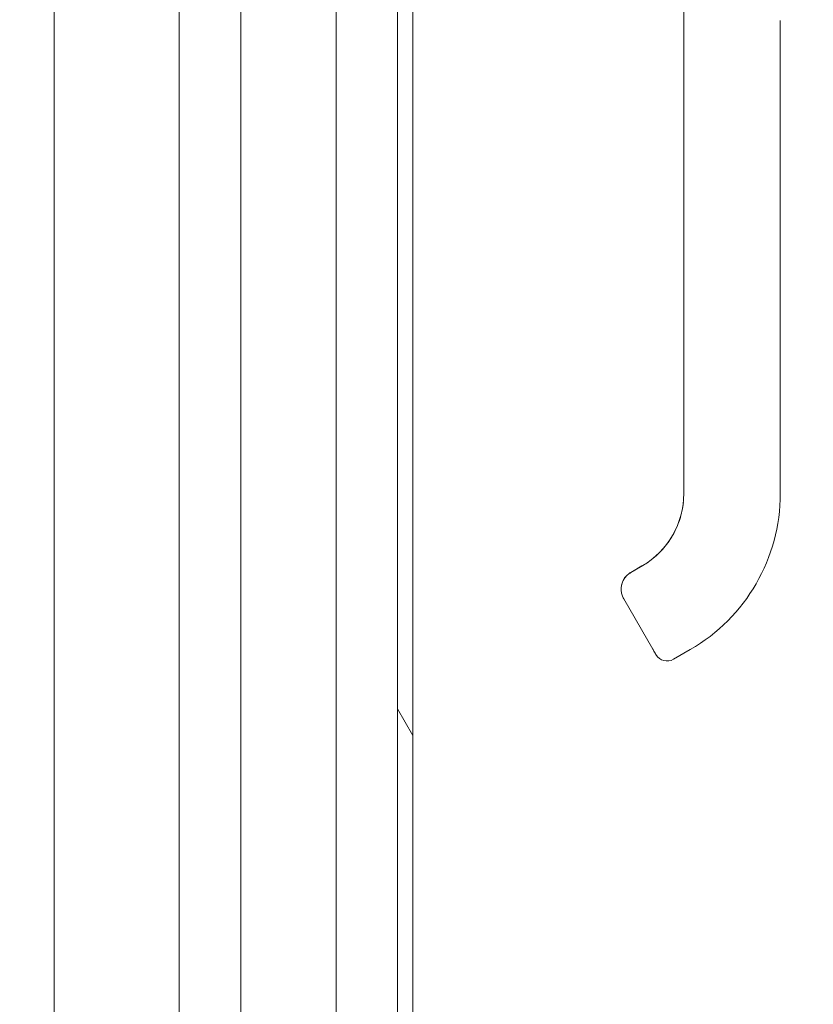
# Model space of a CAD drawing. Header units: inches. Extents: x 3 to 371, y 8 to 234.
# Tile 8 of 51: x 91.11 to 95.96, y 133.39 to 139.42. Entities that reach past the tile are written whole.
import ezdxf

# ---------------------------------------------------------------- set-up
doc = ezdxf.new("R2010")
doc.units = ezdxf.units.IN
doc.header["$LTSCALE"] = 22
doc.header["$MEASUREMENT"] = 0
for name, color, linetype, lineweight in [('Dimension (ANSI)', 7, 'Continuous', 5), ('Hatch (ANSI)', 7, 'Continuous', 5), ('Visible (ANSI)', 7, 'Continuous', 5)]:
    doc.layers.add(name, color=color, linetype=linetype, lineweight=lineweight)
doc.styles.add('ROMANS', font='romans.shx')
doc.dimstyles.new('Default (ANSI)', dxfattribs={"dimscale": 22, "dimtxt": 0.08, "dimasz": 0.098425, "dimexe": 0.125, "dimexo": 0.0625, "dimgap": 0.031496, "dimtad": 0, "dimtih": 1, "dimtoh": 1, "dimrnd": 1e-08, "dimzin": 0, "dimdsep": 46, "dimtxsty": 'ROMANS', "dimcen": 0.09, "dimdle": 0.393701, "dimclrd": 256, "dimclre": 256, "dimclrt": 256, "dimadec": 0, "dimazin": 0, "dimtfac": 1.25, "dimtofl": 0, "dimtmove": 0, "dimatfit": 3, "dimfxl": 0, "dimtolj": 1, "dimtzin": 0, "dimlwd": -1, "dimlwe": -1, "dimarcsym": 0})

# ---------------------------------------------------------------- blocks, each defined once
blk = doc.blocks.new('*D28')
at = {"layer": 'Defpoints', "color": 0}
for p in [(91.3176, 141.0554), (92.3176, 129.6058), (92.3176, 111.0904)]:
    blk.add_point(p, dxfattribs=at)
at = {"layer": 'Dimension (ANSI)'}
for p, q in [((91.3176, 139.6804), (91.3176, 126.8558)), ((89.1522, 129.6058), (86.9869, 129.6058)), ((94.483, 129.6058), (97.2188, 129.6058))]:
    blk.add_line(p, q, dxfattribs=at)
for points in [[(89.1522, 129.9667), (89.1522, 129.2449), (91.3176, 129.6058)], [(94.483, 129.9667), (94.483, 129.2449), (92.3176, 129.6058)]]:
    blk.add_solid(points, dxfattribs=at)
at = {"layer": 'Dimension (ANSI)', "insert": (97.9117, 130.4858), "char_height": 1.76, "attachment_point": 1, "style": 'ROMANS'}
blk.add_mtext('\\A1;1.00', dxfattribs=at)

msp = doc.modelspace()

# ---------------------------------------------------------------- hatches: boundary and pattern name
at = {"layer": 'Hatch (ANSI)'}
h = msp.add_hatch(dxfattribs=at)
h.set_pattern_fill('ANSI31', color=256, scale=22, angle=75, style=0)
edge = h.paths.add_edge_path()
edge.add_line((92.6381, 173.2333), (93.2944, 173.2333))
edge.add_line((93.2944, 173.2333), (93.3504, 173.2333))
edge.add_line((93.3504, 173.2333), (93.3881, 173.2333))
edge.add_ellipse((93.3881, 173.2021), major_axis=(0, 0.0312), ratio=1, start_angle=270, end_angle=360, ccw=False)
edge.add_line((93.4194, 173.2021), (93.4194, 173.1396))
edge.add_line((93.4194, 173.1396), (93.4194, 172.3896))
edge.add_line((93.4194, 172.3896), (93.4194, 111.6396))
edge.add_line((93.4194, 111.6396), (93.4194, 110.8896))
edge.add_line((93.4194, 110.8896), (93.4194, 110.827))
edge.add_ellipse((93.3881, 110.827), major_axis=(0.0312, 0), ratio=1, start_angle=270, end_angle=360, ccw=False)
edge.add_line((93.3881, 110.7957), (93.3502, 110.7957))
edge.add_line((93.3502, 110.7957), (93.2947, 110.7957))
edge.add_line((93.2947, 110.7957), (92.6381, 110.7957))
edge.add_line((92.6381, 110.7957), (92.6381, 110.702))
edge.add_line((92.6381, 110.702), (93.3881, 110.702))
edge.add_ellipse((93.3881, 110.827), major_axis=(0, -0.1249), ratio=1, start_angle=0, end_angle=90)
edge.add_line((93.5131, 110.827), (93.5131, 173.2021))
edge.add_ellipse((93.3881, 173.2021), major_axis=(0.1249, 0), ratio=1, start_angle=0, end_angle=90)
edge.add_line((93.3881, 173.327), (92.6381, 173.327))
edge.add_line((92.6381, 173.327), (92.6381, 173.2333))
h = msp.add_hatch(dxfattribs=at)
h.set_pattern_fill('ANSI31', color=256, scale=22, angle=-15, style=0)
edge = h.paths.add_edge_path()
edge.add_spline(control_points=[(93.2944, 111.7333), (93.2748, 111.7269), (93.2559, 111.7152), (93.2185, 111.6865), (93.1989, 111.6668), (93.144, 111.6025), (93.1073, 111.5435), (93.0618, 111.4226), (93.043, 111.3512), (93.0444, 111.2646)], knot_values=[-2.257161, -2.257161, -2.257161, -2.257161, -1.942155, -1.942155, -1.538284, -1.538284, -0.660248, -0.660248, 0, 0, 0, 0], degree=3, periodic=0)
edge.add_spline(control_points=[(93.0444, 111.2646), (93.0454, 111.2051), (93.056, 111.1466), (93.0743, 111.0904)], knot_values=[-1.04833, -1.04833, -1.04833, -1.04833, -0.7586, -0.7586, -0.7586, -0.7586], degree=3, periodic=0)
edge.add_spline(control_points=[(93.0743, 111.0904), (93.0773, 111.0814), (93.0805, 111.0724), (93.0926, 111.0401), (93.1026, 111.0177), (93.1133, 110.9967)], knot_values=[-0.7586, -0.7586, -0.7586, -0.7586, -0.712001, -0.712001, -0.589504, -0.589504, -0.589504, -0.589504], degree=3, periodic=0)
edge.add_spline(control_points=[(93.1133, 110.9967), (93.1319, 110.9599), (93.1527, 110.927), (93.1979, 110.8673), (93.2243, 110.8395), (93.2639, 110.8102), (93.2788, 110.8012), (93.2944, 110.7958)], knot_values=[-0.589504, -0.589504, -0.589504, -0.589504, -0.37515, -0.37515, -0.125779, -0.125779, 0, 0, 0, 0], degree=3, periodic=0)
edge.add_spline(control_points=[(93.2944, 110.7958), (93.2945, 110.7958), (93.2946, 110.7957), (93.2947, 110.7957)], knot_values=[-0.496253, -0.496253, -0.496253, -0.496253, -0.495367, -0.495367, -0.495367, -0.495367], degree=3, periodic=0)
edge.add_spline(control_points=[(93.2947, 110.7957), (93.301, 110.7935), (93.3076, 110.7919), (93.3205, 110.7903), (93.3268, 110.7903), (93.339, 110.7919), (93.3447, 110.7934), (93.3502, 110.7957)], knot_values=[-0.495367, -0.495367, -0.495367, -0.495367, -0.43722, -0.43722, -0.382564, -0.382564, -0.3304, -0.3304, -0.3304, -0.3304], degree=3, periodic=0)
edge.add_spline(control_points=[(93.3502, 110.7957), (93.3531, 110.7969), (93.356, 110.7984), (93.3694, 110.8062), (93.3784, 110.8149), (93.4, 110.8423), (93.4108, 110.8653), (93.4194, 110.8896)], knot_values=[-0.3304, -0.3304, -0.3304, -0.3304, -0.302245, -0.302245, -0.195919, -0.195919, 0, 0, 0, 0], degree=3, periodic=0)
edge.add_line((93.4194, 110.8896), (93.4194, 111.6396))
edge.add_spline(control_points=[(93.4194, 111.6396), (93.4144, 111.6541), (93.4083, 111.6689), (93.3949, 111.6935), (93.3877, 111.7044), (93.3722, 111.7206), (93.3644, 111.7268), (93.3472, 111.7353), (93.3384, 111.7377), (93.3173, 111.739), (93.3056, 111.737), (93.2944, 111.7333)], knot_values=[-0.449475, -0.449475, -0.449475, -0.449475, -0.332123, -0.332123, -0.235975, -0.235975, -0.160829, -0.160829, -0.089664, -0.089664, 0, 0, 0, 0], degree=3, periodic=0)
edge = h.paths.add_edge_path()
edge.add_spline(control_points=[(93.0444, 172.7646), (93.0433, 172.6971), (93.0545, 172.6307), (93.0777, 172.5646), (93.0787, 172.5618), (93.0797, 172.5591)], knot_values=[-1.042739, -1.042739, -1.042739, -1.042739, -0.719758, -0.719758, -0.705578, -0.705578, -0.705578, -0.705578], degree=3, periodic=0)
edge.add_spline(control_points=[(93.0797, 172.5591), (93.0921, 172.5252), (93.1071, 172.4938), (93.1235, 172.4654)], knot_values=[-0.705578, -0.705578, -0.705578, -0.705578, -0.530893, -0.530893, -0.530893, -0.530893], degree=3, periodic=0)
edge.add_spline(control_points=[(93.1235, 172.4654), (93.1362, 172.4434), (93.1498, 172.4231), (93.1903, 172.3699), (93.2191, 172.3409), (93.2614, 172.3107), (93.2776, 172.3013), (93.2944, 172.2958)], knot_values=[-0.530893, -0.530893, -0.530893, -0.530893, -0.395524, -0.395524, -0.134771, -0.134771, 0, 0, 0, 0], degree=3, periodic=0)
edge.add_spline(control_points=[(93.2944, 172.2958), (93.3011, 172.2936), (93.3081, 172.292), (93.3216, 172.2905), (93.3281, 172.2905), (93.3438, 172.2927), (93.3525, 172.2958), (93.371, 172.3069), (93.3797, 172.3155), (93.3986, 172.3401), (93.4095, 172.3608), (93.4194, 172.3896)], knot_values=[-0.664742, -0.664742, -0.664742, -0.664742, -0.577414, -0.577414, -0.497161, -0.497161, -0.381655, -0.381655, -0.231719, -0.231719, 0, 0, 0, 0], degree=3, periodic=0)
edge.add_line((93.4194, 172.3896), (93.4194, 173.1396))
edge.add_spline(control_points=[(93.4194, 173.1396), (93.4142, 173.1544), (93.4078, 173.1694), (93.3939, 173.1944), (93.3863, 173.2053), (93.3704, 173.2216), (93.3626, 173.2276), (93.3526, 173.2324), (93.3515, 173.2329), (93.3504, 173.2333)], knot_values=[-0.448906, -0.448906, -0.448906, -0.448906, -0.329015, -0.329015, -0.231099, -0.231099, -0.15594, -0.15594, -0.146856, -0.146856, -0.146856, -0.146856], degree=3, periodic=0)
edge.add_spline(control_points=[(93.3504, 173.2333), (93.3431, 173.2364), (93.3355, 173.2381), (93.3162, 173.2391), (93.3051, 173.237), (93.2944, 173.2333)], knot_values=[-0.146856, -0.146856, -0.146856, -0.146856, -0.085923, -0.085923, 0, 0, 0, 0], degree=3, periodic=0)
edge.add_spline(control_points=[(93.2944, 173.2333), (93.2755, 173.2268), (93.2574, 173.2149), (93.2217, 173.186), (93.2029, 173.1661), (93.1505, 173.1021), (93.114, 173.0427), (93.0679, 172.9253), (93.0459, 172.8533), (93.0444, 172.7646)], knot_values=[-2.391422, -2.391422, -2.391422, -2.391422, -2.055846, -2.055846, -1.623142, -1.623142, -0.676211, -0.676211, 0, 0, 0, 0], degree=3, periodic=0)

# ---------------------------------------------------------------- linework, layer by layer
at = {"layer": 'Visible (ANSI)'}
for p, q in [((93.4194, 173.2021), (93.4194, 110.827)), ((93.5131, 110.827), (93.5131, 173.2021)), ((93.0443, 115.5507), (93.0443, 141.2759)), ((92.083, 141.1118), (92.083, 115.5507)), ((92.46, 115.5507), (92.46, 140.3718)), ((95.1715, 139.3502), (95.1715, 139.4101)), ((95.762, 138.484), (95.762, 139.4101)), ((95.1715, 139.3502), (95.1715, 138.7399)), ((95.1715, 138.6415), (95.1715, 138.7399)), ((95.1715, 138.6415), (95.1715, 138.484)), ((95.1715, 138.484), (95.1715, 138.0313)), ((95.762, 138.484), (95.762, 136.5155)), ((95.1715, 138.0313), (95.1715, 137.9328)), ((95.1715, 137.9328), (95.1715, 137.3226)), ((95.1715, 137.3226), (95.1715, 137.2242)), ((95.1715, 137.2242), (95.1715, 136.6139)), ((95.1715, 136.6139), (95.1715, 136.5155)), ((94.9155, 136.073), (94.8473, 136.0336)), ((94.9309, 136.0815), (94.8474, 136.0333)), ((94.8474, 136.0336), (94.9155, 136.073)), ((94.9155, 136.073), (94.8474, 136.0336)), ((94.9155, 136.0723), (94.8474, 136.0329)), ((94.8474, 136.0329), (94.9155, 136.0723)), ((94.8474, 136.0329), (94.9155, 136.0723)), ((94.9155, 136.073), (94.9155, 136.073)), ((94.9155, 136.0723), (94.9155, 136.0723)), ((94.8474, 136.0336), (94.8474, 136.0336)), ((94.8474, 136.0329), (94.8474, 136.0329)), ((94.7883, 135.9314), (94.7883, 135.9313)), ((94.7883, 135.9309), (94.7883, 135.931)), ((94.7883, 135.9306), (94.7883, 135.9306)), ((94.8041, 135.8715), (94.9813, 135.5646)), ((95.2108, 135.5608), (95.1085, 135.5018))]:
    msp.add_line(p, q, dxfattribs=at)
msp.add_arc((95.0692, 135.57), 0.0787, 210.00002, 300.00002, dxfattribs=at)
for centre, major_axis, ratio, start_param in [((94.6596, 136.5162), (0.5118, 0), 0.999999, 5.235988), ((94.6596, 136.5155), (1.1024, 0), 0.999999, 5.235988), ((94.8723, 135.9109), (-0.0682, -0.0394), 0.001103, 6.282549)]:
    msp.add_ellipse(centre, major_axis=major_axis, ratio=ratio, start_param=start_param, end_param=6.283185, dxfattribs=at)
for points, knots in [([(95.1715, 139.4101), (95.1715, 139.4439), (95.1705, 139.4797), (95.168, 139.5182), (95.1655, 139.5567), (95.1615, 139.5979), (95.1558, 139.6395), (95.15, 139.6812), (95.1426, 139.7234), (95.1336, 139.7652), (95.1246, 139.8071), (95.1139, 139.8487), (95.1019, 139.8891), (95.0899, 139.9295), (95.0766, 139.9688), (95.0629, 140.0051), (95.0491, 140.0414), (95.0351, 140.0748), (95.021, 140.1059)], [0, 0, 0, 0, 0.166667, 0.166667, 0.166667, 0.333333, 0.333333, 0.333333, 0.5, 0.5, 0.5, 0.666667, 0.666667, 0.666667, 0.833333, 0.833333, 0.833333, 1, 1, 1, 1]), ([(95.1686, 136.4619), (95.1668, 136.4442), (95.164, 136.4265), (95.1528, 136.3741), (95.1417, 136.34), (95.1127, 136.2747), (95.0947, 136.2436), (95.0527, 136.1858), (95.0287, 136.1591), (94.9756, 136.1113), (94.9465, 136.0901), (94.9155, 136.0723)], [1.675775, 1.675775, 1.675775, 1.675775, 1.7802358, 1.7802358, 1.9896753, 1.9896753, 2.1991149, 2.1991149, 2.4085544, 2.4085544, 2.6179939, 2.6179939, 2.6179939, 2.6179939]), ([(94.7883, 135.931), (94.7883, 135.9392), (94.7892, 135.9475), (94.7926, 135.9636), (94.7952, 135.9715), (94.8019, 135.9865), (94.806, 135.9937), (94.8157, 136.0071), (94.8213, 136.0132), (94.8335, 136.0243), (94.8402, 136.0291), (94.8474, 136.0333)], [4.712389, 4.712389, 4.712389, 4.712389, 4.921828, 4.921828, 5.131268, 5.131268, 5.340708, 5.340708, 5.550147, 5.550147, 5.759587, 5.759587, 5.759587, 5.759587]), ([(94.8474, 136.0329), (94.8402, 136.0288), (94.8335, 136.0239), (94.8213, 136.0129), (94.8157, 136.0067), (94.806, 135.9934), (94.8019, 135.9862), (94.7952, 135.9711), (94.7926, 135.9632), (94.7892, 135.9472), (94.7883, 135.939), (94.7883, 135.9309)], [0.523599, 0.523599, 0.523599, 0.523599, 0.733038, 0.733038, 0.942478, 0.942478, 1.151917, 1.151917, 1.361357, 1.361357, 1.568548, 1.568548, 1.568548, 1.568548]), ([(94.801, 135.9846), (94.8029, 135.9884), (94.805, 135.9921), (94.8073, 135.9956), (94.8099, 135.9995), (94.8126, 136.0032), (94.8154, 136.0067)], [0.6002671, 0.6002671, 0.6002671, 0.6002671, 0.6666667, 0.6666667, 0.6666667, 0.7420288, 0.7420288, 0.7420288, 0.7420288]), ([(94.7883, 135.9314), (94.7883, 135.9321), (94.7883, 135.9328), (94.7883, 135.9335), (94.7884, 135.9359), (94.7885, 135.9382), (94.7887, 135.9406)], [0.32257324, 0.32257324, 0.32257324, 0.32257324, 0.33333333, 0.33333333, 0.33333333, 0.36844399, 0.36844399, 0.36844399, 0.36844399]), ([(94.7883, 135.9306), (94.7883, 135.9266), (94.7885, 135.9226), (94.7889, 135.9183), (94.7897, 135.9106), (94.7914, 135.9022), (94.794, 135.8943), (94.7966, 135.8864), (94.7999, 135.8788), (94.8041, 135.8715)], [0.787357, 0.787357, 0.787357, 0.787357, 0.8333333, 0.8333333, 0.8333333, 0.9166667, 0.9166667, 0.9166667, 1, 1, 1, 1]), ([(94.9813, 135.5646), (94.9826, 135.5624), (94.9838, 135.5602), (94.985, 135.5582), (94.9862, 135.5562), (94.9873, 135.5543), (94.9883, 135.5525), (94.9893, 135.5508), (94.9902, 135.5492), (94.991, 135.5478), (94.9918, 135.5464), (94.9925, 135.5452), (94.9932, 135.544), (94.9939, 135.5428), (94.9946, 135.5416), (94.9952, 135.5405), (94.9959, 135.5394), (94.9964, 135.5384), (94.997, 135.5375), (94.9975, 135.5366), (94.998, 135.5357), (94.9984, 135.535), (94.9989, 135.5342), (94.9993, 135.5334), (94.9997, 135.5328), (95.0001, 135.5322), (95.0004, 135.5316), (95.0006, 135.5312), (95.0008, 135.5308), (95.001, 135.5306), (95.001, 135.5306)], [0.0000126, 0.0000126, 0.0000126, 0.0000126, 0.1, 0.1, 0.1, 0.2, 0.2, 0.2, 0.3, 0.3, 0.3, 0.4, 0.4, 0.4, 0.5, 0.5, 0.5, 0.6, 0.6, 0.6, 0.7, 0.7, 0.7, 0.8, 0.8, 0.8, 0.9, 0.9, 0.9, 1, 1, 1, 1])]:
    msp.add_open_spline(points, degree=3, knots=knots, dxfattribs=at)
for points in [[(94.8154, 136.0067), (94.8184, 136.0103), (94.8217, 136.0137), (94.8251, 136.017)], [(94.8353, 136.0256), (94.8394, 136.0287), (94.8435, 136.0314), (94.8474, 136.0336)], [(94.7886, 135.9406), (94.7891, 135.9471), (94.7902, 135.9536), (94.7918, 135.96)], [(94.7883, 135.9313), (94.7883, 135.9313), (94.7883, 135.9312), (94.7883, 135.9311)], [(94.7883, 135.9308), (94.7883, 135.9308), (94.7883, 135.9309), (94.7883, 135.9309)], [(95.1085, 135.5018), (95.1085, 135.5018), (95.1085, 135.5018), (95.1085, 135.5018)]]:
    msp.add_open_spline(points, degree=3, dxfattribs=at)

# ---------------------------------------------------------------- dimensions: what is measured, and where the dimension line sits
at = {"layer": 'Dimension (ANSI)'}
dim = msp.add_linear_dim(base=(92.3176, 129.6058), p1=(91.3176, 141.0554), p2=(92.3176, 111.0904), angle=180, dimstyle='Default (ANSI)', override={"dimtih": 0, "dimtoh": 0, "dimdec": 2, "dimse2": 1, "dimtp": 0, "dimtm": 0, "dimtdec": 2, "dimatfit": 1}, dxfattribs=at)
dim.commit()
dim.dimension.update_dxf_attribs({"geometry": '*D28', "text_midpoint": (100.4679, 129.6058), "dimtype": 160})

doc.saveas('drawing.dxf')
